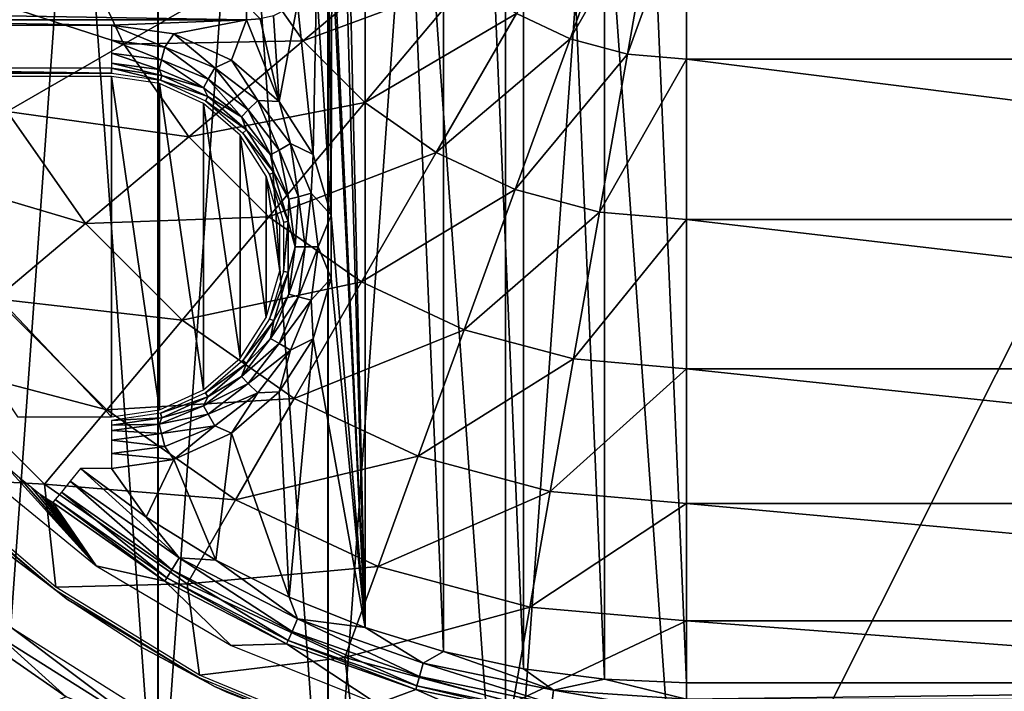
# Model space of a CAD drawing. Header units: millimetres. Extents: x -111 to 111, y -75 to 75.
# Tile 3 of 19: x -74 to -18, y -55 to -17. Entities that reach past the tile are written whole.
import ezdxf

# ---------------------------------------------------------------- set-up
doc = ezdxf.new("R2010")
doc.units = ezdxf.units.MM
doc.header["$LTSCALE"] = 65.185185
for name, color, linetype in [('1', 7, 'CONTINUOUS'), ('11', 7, 'CONTINUOUS'), ('12', 7, 'CONTINUOUS'), ('14', 7, 'CONTINUOUS'), ('39', 7, 'CONTINUOUS'), ('4', 7, 'CONTINUOUS'), ('40', 7, 'CONTINUOUS'), ('41', 7, 'CONTINUOUS'), ('42', 7, 'CONTINUOUS'), ('54', 7, 'CONTINUOUS'), ('56', 7, 'CONTINUOUS'), ('72', 7, 'CONTINUOUS'), ('75', 7, 'CONTINUOUS'), ('76', 7, 'CONTINUOUS'), ('77', 7, 'CONTINUOUS'), ('82', 7, 'CONTINUOUS'), ('97', 7, 'CONTINUOUS')]:
    doc.layers.add(name, color=color, linetype=linetype)

msp = doc.modelspace()

# ---------------------------------------------------------------- linework, layer by layer
at = {"layer": '1', "color": 250, "linetype": 'Continuous', "true_color": 0x333333}
for points in [[(-40.953, 54.609, 43), (-45.573, 54.017, 43), (-40.953, -54.609, 43), (-40.953, 54.609, 43)], [(-36.3, 54.807, 43), (-40.953, 54.609, 43), (-36.3, -54.807, 43), (-36.3, 54.807, 43)], [(-36.3, -54.807, 43), (-40.953, 54.609, 43), (-40.953, -54.609, 43), (-36.3, -54.807, 43)], [(36.3, 54.807, 43), (-36.3, 54.807, 43), (36.3, -54.807, 43), (36.3, 54.807, 43)], [(36.3, -54.807, 43), (-36.3, 54.807, 43), (-36.3, -54.807, 43), (36.3, -54.807, 43)], [(-45.573, 54.017, 43), (-50.125, 53.034, 43), (-45.573, -54.017, 43), (-45.573, 54.017, 43)], [(-40.953, -54.609, 43), (-45.573, 54.017, 43), (-45.573, -54.017, 43), (-40.953, -54.609, 43)], [(-50.125, 53.034, 43), (-54.578, 51.669, 43), (-50.125, -53.034, 43), (-50.125, 53.034, 43)], [(-45.573, -54.017, 43), (-50.125, 53.034, 43), (-50.125, -53.034, 43), (-45.573, -54.017, 43)], [(-54.578, 51.669, 43), (-56.513, 31.795, 43), (-54.578, -51.669, 43), (-54.578, 51.669, 43)], [(-50.125, -53.034, 43), (-54.578, 51.669, 43), (-54.578, -51.669, 43), (-50.125, -53.034, 43)], [(-56.513, 31.795, 43), (-56.4, 12.174, 43), (-54.578, -51.669, 43), (-56.513, 31.795, 43)], [(-56.4, 12.174, 43), (-56.4, -12.174, 43), (-54.578, -51.669, 43), (-56.4, 12.174, 43)], [(-56.4, -12.174, 43), (-56.461, -12.956, 43), (-54.578, -51.669, 43), (-56.4, -12.174, 43)], [(-56.461, -12.956, 43), (-56.642, -13.714, 43), (-56.513, -28.205, 43), (-56.461, -12.956, 43)], [(-54.578, -51.669, 43), (-56.461, -12.956, 43), (-56.513, -28.205, 43), (-54.578, -51.669, 43)], [(-56.642, -13.714, 43), (-57.337, -15.083, 43), (-56.513, -28.205, 43), (-56.642, -13.714, 43)], [(-57.337, -15.083, 43), (-58.416, -16.161, 43), (-57.525, -24.759, 43), (-57.337, -15.083, 43)], [(-56.513, -28.205, 43), (-57.337, -15.083, 43), (-57.525, -24.759, 43), (-56.513, -28.205, 43)], [(-58.416, -16.161, 43), (-59.784, -16.856, 43), (-59.467, -21.738, 43), (-58.416, -16.161, 43)], [(-57.525, -24.759, 43), (-58.416, -16.161, 43), (-59.467, -21.738, 43), (-57.525, -24.759, 43)], [(-61.324, -17.098, 43), (-88.372, -17.098, 43), (-69, -17.385, 43), (-61.324, -17.098, 43)], [(-88.372, -17.098, 43), (-88.276, -17.385, 43), (-69, -17.385, 43), (-88.372, -17.098, 43)], [(-65.447, -17.896, 43), (-61.324, -17.098, 43), (-69, -17.385, 43), (-65.447, -17.896, 43)], [(-62.181, -19.387, 43), (-61.324, -17.098, 43), (-65.447, -17.896, 43), (-62.181, -19.387, 43)], [(-59.467, -21.738, 43), (-61.324, -17.098, 43), (-62.181, -19.387, 43), (-59.467, -21.738, 43)], [(-60.542, -17.037, 43), (-61.324, -17.098, 43), (-59.467, -21.738, 43), (-60.542, -17.037, 43)], [(-59.784, -16.856, 43), (-60.542, -17.037, 43), (-59.467, -21.738, 43), (-59.784, -16.856, 43)], [(-56.513, -31.795, 43), (-54.578, -51.669, 43), (-56.513, -28.205, 43), (-56.513, -31.795, 43)], [(-57.525, -35.241, 43), (-54.578, -51.669, 43), (-56.513, -31.795, 43), (-57.525, -35.241, 43)], [(-59.467, -38.262, 43), (-58.899, -49.931, 43), (-57.525, -35.241, 43), (-59.467, -38.262, 43)], [(-58.899, -49.931, 43), (-54.578, -51.669, 43), (-57.525, -35.241, 43), (-58.899, -49.931, 43)], [(-62.181, -40.613, 43), (-58.899, -49.931, 43), (-59.467, -38.262, 43), (-62.181, -40.613, 43)], [(-65.447, -42.104, 43), (-63.057, -47.832, 43), (-62.181, -40.613, 43), (-65.447, -42.104, 43)], [(-63.057, -47.832, 43), (-58.899, -49.931, 43), (-62.181, -40.613, 43), (-63.057, -47.832, 43)], [(-69, -42.615, 43), (-67.021, -45.387, 43), (-65.447, -42.104, 43), (-69, -42.615, 43)], [(-67.021, -45.387, 43), (-63.057, -47.832, 43), (-65.447, -42.104, 43), (-67.021, -45.387, 43)], [(-70.763, -42.615, 43), (-67.021, -45.387, 43), (-69, -42.615, 43), (-70.763, -42.615, 43)]]:
    msp.add_3dface(points, dxfattribs=at)
at = {"layer": '11', "color": 250, "linetype": 'Continuous', "true_color": 0x333333}
for points in [[(-65.148, -47.69, 42.821), (-70.763, -42.615, 43), (-71.348, -43.338, 42.821), (-65.148, -47.69, 42.821)], [(-67.021, -45.387, 43), (-70.763, -42.615, 43), (-65.148, -47.69, 42.821), (-67.021, -45.387, 43)], [(-71.348, -43.338, 42.821), (-71.85, -43.959, 42.307), (-65.562, -48.373, 42.307), (-71.348, -43.338, 42.821)], [(-65.148, -47.69, 42.821), (-71.348, -43.338, 42.821), (-65.562, -48.373, 42.307), (-65.148, -47.69, 42.821)], [(-71.85, -43.959, 42.307), (-72.195, -44.386, 41.532), (-65.846, -48.843, 41.532), (-71.85, -43.959, 42.307)], [(-65.562, -48.373, 42.307), (-71.85, -43.959, 42.307), (-65.846, -48.843, 41.532), (-65.562, -48.373, 42.307)], [(-72.334, -44.557, 40.609), (-65.96, -49.031, 40.609), (-72.195, -44.386, 41.532), (-72.334, -44.557, 40.609)], [(-72.195, -44.386, 41.532), (-65.96, -49.031, 40.609), (-65.846, -48.843, 41.532), (-72.195, -44.386, 41.532)], [(-63.057, -47.832, 43), (-67.021, -45.387, 43), (-65.148, -47.69, 42.821), (-63.057, -47.832, 43)], [(-58.733, -51.894, 42.307), (-65.148, -47.69, 42.821), (-65.562, -48.373, 42.307), (-58.733, -51.894, 42.307)], [(-58.416, -51.161, 42.821), (-65.148, -47.69, 42.821), (-58.733, -51.894, 42.307), (-58.416, -51.161, 42.821)], [(-58.416, -51.161, 42.821), (-63.057, -47.832, 43), (-65.148, -47.69, 42.821), (-58.416, -51.161, 42.821)], [(-58.899, -49.931, 43), (-63.057, -47.832, 43), (-58.416, -51.161, 42.821), (-58.899, -49.931, 43)], [(-58.95, -52.398, 41.532), (-65.562, -48.373, 42.307), (-65.846, -48.843, 41.532), (-58.95, -52.398, 41.532)], [(-58.733, -51.894, 42.307), (-65.562, -48.373, 42.307), (-58.95, -52.398, 41.532), (-58.733, -51.894, 42.307)], [(-65.96, -49.031, 40.609), (-59.038, -52.6, 40.609), (-65.846, -48.843, 41.532), (-65.96, -49.031, 40.609)], [(-59.038, -52.6, 40.609), (-58.95, -52.398, 41.532), (-65.846, -48.843, 41.532), (-59.038, -52.6, 40.609)], [(-54.578, -51.669, 43), (-58.899, -49.931, 43), (-58.416, -51.161, 42.821), (-54.578, -51.669, 43)], [(-51.489, -54.456, 42.307), (-58.416, -51.161, 42.821), (-58.733, -51.894, 42.307), (-51.489, -54.456, 42.307)], [(-51.275, -53.687, 42.821), (-58.416, -51.161, 42.821), (-51.489, -54.456, 42.307), (-51.275, -53.687, 42.821)], [(-51.275, -53.687, 42.821), (-54.578, -51.669, 43), (-58.416, -51.161, 42.821), (-51.275, -53.687, 42.821)], [(-51.637, -54.985, 41.532), (-58.733, -51.894, 42.307), (-58.95, -52.398, 41.532), (-51.637, -54.985, 41.532)], [(-51.489, -54.456, 42.307), (-58.733, -51.894, 42.307), (-51.637, -54.985, 41.532), (-51.489, -54.456, 42.307)], [(-50.125, -53.034, 43), (-54.578, -51.669, 43), (-51.275, -53.687, 42.821), (-50.125, -53.034, 43)], [(-59.038, -52.6, 40.609), (-51.696, -55.197, 40.609), (-58.95, -52.398, 41.532), (-59.038, -52.6, 40.609)], [(-51.696, -55.197, 40.609), (-51.637, -54.985, 41.532), (-58.95, -52.398, 41.532), (-51.696, -55.197, 40.609)], [(-43.857, -55.222, 42.821), (-50.125, -53.034, 43), (-51.275, -53.687, 42.821), (-43.857, -55.222, 42.821)], [(-45.573, -54.017, 43), (-50.125, -53.034, 43), (-43.857, -55.222, 42.821), (-45.573, -54.017, 43)], [(-43.965, -56.013, 42.307), (-51.275, -53.687, 42.821), (-51.489, -54.456, 42.307), (-43.965, -56.013, 42.307)], [(-43.857, -55.222, 42.821), (-51.275, -53.687, 42.821), (-43.965, -56.013, 42.307), (-43.857, -55.222, 42.821)], [(-40.953, -54.609, 43), (-45.573, -54.017, 43), (-43.857, -55.222, 42.821), (-40.953, -54.609, 43)], [(-44.04, -56.557, 41.532), (-51.489, -54.456, 42.307), (-51.637, -54.985, 41.532), (-44.04, -56.557, 41.532)], [(-43.965, -56.013, 42.307), (-51.489, -54.456, 42.307), (-44.04, -56.557, 41.532), (-43.965, -56.013, 42.307)], [(-36.3, -55.736, 42.821), (-40.953, -54.609, 43), (-43.857, -55.222, 42.821), (-36.3, -55.736, 42.821)], [(-36.3, -54.807, 43), (-40.953, -54.609, 43), (-36.3, -55.736, 42.821), (-36.3, -54.807, 43)], [(-51.696, -55.197, 40.609), (-44.07, -56.775, 40.609), (-51.637, -54.985, 41.532), (-51.696, -55.197, 40.609)], [(-44.07, -56.775, 40.609), (-44.04, -56.557, 41.532), (-51.637, -54.985, 41.532), (-44.07, -56.775, 40.609)], [(-36.3, -56.535, 42.307), (-43.857, -55.222, 42.821), (-43.965, -56.013, 42.307), (-36.3, -56.535, 42.307)], [(-36.3, -55.736, 42.821), (-43.857, -55.222, 42.821), (-36.3, -56.535, 42.307), (-36.3, -55.736, 42.821)]]:
    msp.add_3dface(points, dxfattribs=at)
at = {"layer": '12', "color": 250, "linetype": 'Continuous', "true_color": 0x333333}
for points in [[(36.3, -54.807, 43), (-36.3, -54.807, 43), (-36.3, -55.736, 42.821), (36.3, -54.807, 43)], [(36.3, -54.807, 43), (-36.3, -55.736, 42.821), (36.3, -55.736, 42.821), (36.3, -54.807, 43)]]:
    msp.add_3dface(points, dxfattribs=at)
at = {"layer": '14', "color": 250, "linetype": 'Continuous', "true_color": 0x333333}
for points in [[(-46.599, 71.629, 17), (-36.3, -72.366, 17), (-36.3, 72.366, 17), (-46.599, 71.629, 17)], [(36.3, -72.366, 17), (36.3, 72.366, 17), (-36.3, 72.366, 17), (36.3, -72.366, 17)], [(-36.3, -72.366, 17), (36.3, -72.366, 17), (-36.3, 72.366, 17), (-36.3, -72.366, 17)], [(-56.688, 69.434, 17), (-46.599, -71.629, 17), (-46.599, 71.629, 17), (-56.688, 69.434, 17)], [(-46.599, -71.629, 17), (-36.3, -72.366, 17), (-46.599, 71.629, 17), (-46.599, -71.629, 17)], [(-66.362, 65.826, 17), (-56.688, -69.434, 17), (-56.688, 69.434, 17), (-66.362, 65.826, 17)], [(-56.688, -69.434, 17), (-46.599, -71.629, 17), (-56.688, 69.434, 17), (-56.688, -69.434, 17)], [(-75.424, 60.878, 17), (-66.362, -65.826, 17), (-66.362, 65.826, 17), (-75.424, 60.878, 17)], [(-66.362, -65.826, 17), (-56.688, -69.434, 17), (-66.362, 65.826, 17), (-66.362, -65.826, 17)], [(-75.424, -60.878, 17), (-66.362, -65.826, 17), (-75.424, 60.878, 17), (-75.424, -60.878, 17)]]:
    msp.add_3dface(points, dxfattribs=at)
at = {"layer": '39', "color": 250, "linetype": 'Continuous', "true_color": 0x333333}
for points in [[(-87.379, -20.32, 39.2), (-74.346, -39.68, 39.2), (-69, -39.68, 39.2), (-87.379, -20.32, 39.2)], [(-69, -20.32, 39.2), (-87.379, -20.32, 39.2), (-69, -39.68, 39.2), (-69, -20.32, 39.2)], [(-66.273, -39.287, 39.2), (-69, -20.32, 39.2), (-69, -39.68, 39.2), (-66.273, -39.287, 39.2)], [(-66.273, -20.713, 39.2), (-69, -20.32, 39.2), (-66.273, -39.287, 39.2), (-66.273, -20.713, 39.2)], [(-63.767, -21.857, 39.2), (-66.273, -20.713, 39.2), (-63.767, -38.143, 39.2), (-63.767, -21.857, 39.2)], [(-63.767, -38.143, 39.2), (-66.273, -20.713, 39.2), (-66.273, -39.287, 39.2), (-63.767, -38.143, 39.2)], [(-61.685, -36.339, 39.2), (-63.767, -21.857, 39.2), (-63.767, -38.143, 39.2), (-61.685, -36.339, 39.2)], [(-61.685, -23.661, 39.2), (-63.767, -21.857, 39.2), (-61.685, -36.339, 39.2), (-61.685, -23.661, 39.2)], [(-60.195, -34.021, 39.2), (-61.685, -23.661, 39.2), (-61.685, -36.339, 39.2), (-60.195, -34.021, 39.2)], [(-60.195, -25.979, 39.2), (-61.685, -23.661, 39.2), (-60.195, -34.021, 39.2), (-60.195, -25.979, 39.2)], [(-59.419, -31.378, 39.2), (-60.195, -25.979, 39.2), (-60.195, -34.021, 39.2), (-59.419, -31.378, 39.2)], [(-59.419, -28.622, 39.2), (-60.195, -25.979, 39.2), (-59.419, -31.378, 39.2), (-59.419, -28.622, 39.2)]]:
    msp.add_3dface(points, dxfattribs=at)
at = {"layer": '4', "color": 250, "linetype": 'Continuous', "true_color": 0x333333}
for points in [[(-69.877, -48.154, 8.539), (-75.021, -42.458, 36.976), (-76.791, -42.505, 8.539), (-69.877, -48.154, 8.539)], [(-74.211, -43.162, 37.338), (-75.021, -42.458, 36.976), (-69.877, -48.154, 8.539), (-74.211, -43.162, 37.338)], [(-73.528, -43.722, 37.864), (-74.211, -43.162, 37.338), (-69.877, -48.154, 8.539), (-73.528, -43.722, 37.864)], [(-73.052, -44.089, 38.467), (-73.528, -43.722, 37.864), (-69.877, -48.154, 8.539), (-73.052, -44.089, 38.467)], [(-72.799, -44.266, 39.04), (-73.052, -44.089, 38.467), (-69.877, -48.154, 8.539), (-72.799, -44.266, 39.04)], [(-72.567, -44.412, 39.826), (-72.799, -44.266, 39.04), (-69.877, -48.154, 8.539), (-72.567, -44.412, 39.826)], [(-72.334, -44.557, 40.609), (-72.567, -44.412, 39.826), (-69.877, -48.154, 8.539), (-72.334, -44.557, 40.609)], [(-65.96, -49.031, 40.609), (-72.334, -44.557, 40.609), (-69.877, -48.154, 8.539), (-65.96, -49.031, 40.609)], [(-62.186, -52.689, 8.539), (-65.96, -49.031, 40.609), (-69.877, -48.154, 8.539), (-62.186, -52.689, 8.539)], [(-59.038, -52.6, 40.609), (-65.96, -49.031, 40.609), (-62.186, -52.689, 8.539), (-59.038, -52.6, 40.609)], [(-53.897, -56.005, 8.539), (-59.038, -52.6, 40.609), (-62.186, -52.689, 8.539), (-53.897, -56.005, 8.539)], [(-51.696, -55.197, 40.609), (-59.038, -52.6, 40.609), (-53.897, -56.005, 8.539), (-51.696, -55.197, 40.609)], [(-45.201, -58.026, 8.539), (-51.696, -55.197, 40.609), (-53.897, -56.005, 8.539), (-45.201, -58.026, 8.539)], [(-44.07, -56.775, 40.609), (-51.696, -55.197, 40.609), (-45.201, -58.026, 8.539), (-44.07, -56.775, 40.609)]]:
    msp.add_3dface(points, dxfattribs=at)
at = {"layer": '40', "color": 250, "linetype": 'Continuous', "true_color": 0x333333}
for points in [[(-66.217, -20.524, 39.365), (-69, -19.847, 40.934), (-69, -20.124, 39.365), (-66.217, -20.524, 39.365)], [(-66.14, -20.258, 40.934), (-69, -19.847, 40.934), (-66.217, -20.524, 39.365), (-66.14, -20.258, 40.934)], [(-63.511, -21.458, 40.934), (-66.14, -20.258, 40.934), (-66.217, -20.524, 39.365), (-63.511, -21.458, 40.934)], [(-63.66, -21.691, 39.365), (-63.511, -21.458, 40.934), (-66.217, -20.524, 39.365), (-63.66, -21.691, 39.365)], [(-61.327, -23.351, 40.934), (-63.511, -21.458, 40.934), (-63.66, -21.691, 39.365), (-61.327, -23.351, 40.934)], [(-61.536, -23.532, 39.365), (-61.327, -23.351, 40.934), (-63.66, -21.691, 39.365), (-61.536, -23.532, 39.365)], [(-59.765, -25.782, 40.934), (-61.327, -23.351, 40.934), (-61.536, -23.532, 39.365), (-59.765, -25.782, 40.934)], [(-60.016, -25.897, 39.365), (-59.765, -25.782, 40.934), (-61.536, -23.532, 39.365), (-60.016, -25.897, 39.365)], [(-58.95, -28.555, 40.934), (-59.765, -25.782, 40.934), (-60.016, -25.897, 39.365), (-58.95, -28.555, 40.934)], [(-59.224, -28.594, 39.365), (-58.95, -28.555, 40.934), (-60.016, -25.897, 39.365), (-59.224, -28.594, 39.365)], [(-59.224, -31.406, 39.365), (-58.95, -28.555, 40.934), (-59.224, -28.594, 39.365), (-59.224, -31.406, 39.365)], [(-58.95, -31.445, 40.934), (-58.95, -28.555, 40.934), (-59.224, -31.406, 39.365), (-58.95, -31.445, 40.934)], [(-60.016, -34.103, 39.365), (-58.95, -31.445, 40.934), (-59.224, -31.406, 39.365), (-60.016, -34.103, 39.365)], [(-59.765, -34.218, 40.934), (-58.95, -31.445, 40.934), (-60.016, -34.103, 39.365), (-59.765, -34.218, 40.934)], [(-61.536, -36.468, 39.365), (-59.765, -34.218, 40.934), (-60.016, -34.103, 39.365), (-61.536, -36.468, 39.365)], [(-61.327, -36.649, 40.934), (-59.765, -34.218, 40.934), (-61.536, -36.468, 39.365), (-61.327, -36.649, 40.934)], [(-63.66, -38.309, 39.365), (-61.327, -36.649, 40.934), (-61.536, -36.468, 39.365), (-63.66, -38.309, 39.365)], [(-63.511, -38.542, 40.934), (-61.327, -36.649, 40.934), (-63.66, -38.309, 39.365), (-63.511, -38.542, 40.934)], [(-66.217, -39.476, 39.365), (-63.511, -38.542, 40.934), (-63.66, -38.309, 39.365), (-66.217, -39.476, 39.365)], [(-66.141, -39.742, 40.934), (-63.511, -38.542, 40.934), (-66.217, -39.476, 39.365), (-66.141, -39.742, 40.934)], [(-69, -39.876, 39.365), (-66.141, -39.742, 40.934), (-66.217, -39.476, 39.365), (-69, -39.876, 39.365)], [(-69, -40.153, 40.934), (-66.141, -39.742, 40.934), (-69, -39.876, 39.365), (-69, -40.153, 40.934)]]:
    msp.add_3dface(points, dxfattribs=at)
at = {"layer": '41', "color": 250, "linetype": 'Continuous', "true_color": 0x333333}
for points in [[(-88.276, -19.847, 40.934), (-88.266, -19.985, 40.15), (-69, -20.124, 39.365), (-88.276, -19.847, 40.934)], [(-69, -20.124, 39.365), (-69, -19.847, 40.934), (-88.276, -19.847, 40.934), (-69, -20.124, 39.365)], [(-88.255, -20.124, 39.365), (-69, -20.124, 39.365), (-88.266, -19.985, 40.15), (-88.255, -20.124, 39.365)]]:
    msp.add_3dface(points, dxfattribs=at)
at = {"layer": '42', "color": 250, "linetype": 'Continuous', "true_color": 0x333333}
for points in [[(-65.447, -17.896, 43), (-69, -17.385, 43), (-65.956, -18.641, 42.849), (-65.447, -17.896, 43)], [(-65.956, -18.641, 42.849), (-69, -17.385, 43), (-69, -18.24, 42.849), (-65.956, -18.641, 42.849)], [(-63.12, -19.815, 42.849), (-65.447, -17.896, 43), (-65.956, -18.641, 42.849), (-63.12, -19.815, 42.849)], [(-62.181, -19.387, 43), (-65.447, -17.896, 43), (-63.12, -19.815, 42.849), (-62.181, -19.387, 43)], [(-65.956, -18.641, 42.849), (-69, -18.24, 42.849), (-66.151, -19.368, 42.415), (-65.956, -18.641, 42.849)], [(-66.151, -19.368, 42.415), (-69, -18.24, 42.849), (-69, -18.992, 42.415), (-66.151, -19.368, 42.415)], [(-66.296, -19.907, 41.748), (-69, -18.992, 42.415), (-69, -19.551, 41.748), (-66.296, -19.907, 41.748)], [(-66.151, -19.368, 42.415), (-69, -18.992, 42.415), (-66.296, -19.907, 41.748), (-66.151, -19.368, 42.415)], [(-63.496, -20.467, 42.415), (-65.956, -18.641, 42.849), (-66.151, -19.368, 42.415), (-63.496, -20.467, 42.415)], [(-63.12, -19.815, 42.849), (-65.956, -18.641, 42.849), (-63.496, -20.467, 42.415), (-63.12, -19.815, 42.849)], [(-69, -19.847, 40.934), (-66.14, -20.258, 40.934), (-69, -19.551, 41.748), (-69, -19.847, 40.934)], [(-66.14, -20.258, 40.934), (-66.296, -19.907, 41.748), (-69, -19.551, 41.748), (-66.14, -20.258, 40.934)], [(-63.775, -20.951, 41.748), (-66.151, -19.368, 42.415), (-66.296, -19.907, 41.748), (-63.775, -20.951, 41.748)], [(-63.496, -20.467, 42.415), (-66.151, -19.368, 42.415), (-63.775, -20.951, 41.748), (-63.496, -20.467, 42.415)], [(-60.684, -21.684, 42.849), (-62.181, -19.387, 43), (-63.12, -19.815, 42.849), (-60.684, -21.684, 42.849)], [(-59.467, -21.738, 43), (-62.181, -19.387, 43), (-60.684, -21.684, 42.849), (-59.467, -21.738, 43)], [(-66.14, -20.258, 40.934), (-63.775, -20.951, 41.748), (-66.296, -19.907, 41.748), (-66.14, -20.258, 40.934)], [(-61.217, -22.217, 42.415), (-63.12, -19.815, 42.849), (-63.496, -20.467, 42.415), (-61.217, -22.217, 42.415)], [(-60.684, -21.684, 42.849), (-63.12, -19.815, 42.849), (-61.217, -22.217, 42.415), (-60.684, -21.684, 42.849)], [(-66.14, -20.258, 40.934), (-63.511, -21.458, 40.934), (-63.775, -20.951, 41.748), (-66.14, -20.258, 40.934)], [(-61.611, -22.611, 41.748), (-63.496, -20.467, 42.415), (-63.775, -20.951, 41.748), (-61.611, -22.611, 41.748)], [(-61.217, -22.217, 42.415), (-63.496, -20.467, 42.415), (-61.611, -22.611, 41.748), (-61.217, -22.217, 42.415)], [(-63.511, -21.458, 40.934), (-61.611, -22.611, 41.748), (-63.775, -20.951, 41.748), (-63.511, -21.458, 40.934)], [(-63.511, -21.458, 40.934), (-61.327, -23.351, 40.934), (-61.611, -22.611, 41.748), (-63.511, -21.458, 40.934)], [(-59.467, -24.496, 42.415), (-60.684, -21.684, 42.849), (-61.217, -22.217, 42.415), (-59.467, -24.496, 42.415)], [(-58.815, -24.12, 42.849), (-60.684, -21.684, 42.849), (-59.467, -24.496, 42.415), (-58.815, -24.12, 42.849)], [(-58.815, -24.12, 42.849), (-59.467, -21.738, 43), (-60.684, -21.684, 42.849), (-58.815, -24.12, 42.849)], [(-57.525, -24.759, 43), (-59.467, -21.738, 43), (-58.815, -24.12, 42.849), (-57.525, -24.759, 43)], [(-59.951, -24.775, 41.748), (-61.217, -22.217, 42.415), (-61.611, -22.611, 41.748), (-59.951, -24.775, 41.748)], [(-59.467, -24.496, 42.415), (-61.217, -22.217, 42.415), (-59.951, -24.775, 41.748), (-59.467, -24.496, 42.415)], [(-61.327, -23.351, 40.934), (-59.951, -24.775, 41.748), (-61.611, -22.611, 41.748), (-61.327, -23.351, 40.934)], [(-61.327, -23.351, 40.934), (-59.765, -25.782, 40.934), (-59.951, -24.775, 41.748), (-61.327, -23.351, 40.934)], [(-58.907, -27.296, 41.748), (-59.467, -24.496, 42.415), (-59.951, -24.775, 41.748), (-58.907, -27.296, 41.748)], [(-58.368, -27.151, 42.415), (-58.815, -24.12, 42.849), (-59.467, -24.496, 42.415), (-58.368, -27.151, 42.415)], [(-58.368, -27.151, 42.415), (-59.467, -24.496, 42.415), (-58.907, -27.296, 41.748), (-58.368, -27.151, 42.415)], [(-57.641, -26.956, 42.849), (-58.815, -24.12, 42.849), (-58.368, -27.151, 42.415), (-57.641, -26.956, 42.849)], [(-57.641, -26.956, 42.849), (-57.525, -24.759, 43), (-58.815, -24.12, 42.849), (-57.641, -26.956, 42.849)], [(-59.765, -25.782, 40.934), (-58.907, -27.296, 41.748), (-59.951, -24.775, 41.748), (-59.765, -25.782, 40.934)], [(-56.513, -28.205, 43), (-57.525, -24.759, 43), (-57.641, -26.956, 42.849), (-56.513, -28.205, 43)], [(-59.765, -25.782, 40.934), (-58.95, -28.555, 40.934), (-58.907, -27.296, 41.748), (-59.765, -25.782, 40.934)], [(-58.95, -28.555, 40.934), (-58.551, -30, 41.748), (-58.907, -27.296, 41.748), (-58.95, -28.555, 40.934)], [(-58.551, -30, 41.748), (-58.368, -27.151, 42.415), (-58.907, -27.296, 41.748), (-58.551, -30, 41.748)], [(-57.992, -30, 42.415), (-58.368, -27.151, 42.415), (-58.551, -30, 41.748), (-57.992, -30, 42.415)], [(-57.992, -30, 42.415), (-57.641, -26.956, 42.849), (-58.368, -27.151, 42.415), (-57.992, -30, 42.415)], [(-57.24, -30, 42.849), (-57.641, -26.956, 42.849), (-57.992, -30, 42.415), (-57.24, -30, 42.849)], [(-57.24, -30, 42.849), (-56.513, -28.205, 43), (-57.641, -26.956, 42.849), (-57.24, -30, 42.849)], [(-58.95, -28.555, 40.934), (-58.95, -31.445, 40.934), (-58.551, -30, 41.748), (-58.95, -28.555, 40.934)], [(-56.513, -31.795, 43), (-56.513, -28.205, 43), (-57.24, -30, 42.849), (-56.513, -31.795, 43)], [(-58.95, -31.445, 40.934), (-58.907, -32.704, 41.748), (-58.551, -30, 41.748), (-58.95, -31.445, 40.934)], [(-58.368, -32.849, 42.415), (-57.992, -30, 42.415), (-58.907, -32.704, 41.748), (-58.368, -32.849, 42.415)], [(-58.907, -32.704, 41.748), (-57.992, -30, 42.415), (-58.551, -30, 41.748), (-58.907, -32.704, 41.748)], [(-58.368, -32.849, 42.415), (-57.24, -30, 42.849), (-57.992, -30, 42.415), (-58.368, -32.849, 42.415)], [(-57.641, -33.044, 42.849), (-57.24, -30, 42.849), (-58.368, -32.849, 42.415), (-57.641, -33.044, 42.849)], [(-57.641, -33.044, 42.849), (-56.513, -31.795, 43), (-57.24, -30, 42.849), (-57.641, -33.044, 42.849)], [(-58.95, -31.445, 40.934), (-59.765, -34.218, 40.934), (-58.907, -32.704, 41.748), (-58.95, -31.445, 40.934)], [(-57.525, -35.241, 43), (-56.513, -31.795, 43), (-57.641, -33.044, 42.849), (-57.525, -35.241, 43)], [(-59.765, -34.218, 40.934), (-59.951, -35.225, 41.748), (-58.907, -32.704, 41.748), (-59.765, -34.218, 40.934)], [(-59.951, -35.225, 41.748), (-58.368, -32.849, 42.415), (-58.907, -32.704, 41.748), (-59.951, -35.225, 41.748)], [(-59.467, -35.504, 42.415), (-58.368, -32.849, 42.415), (-59.951, -35.225, 41.748), (-59.467, -35.504, 42.415)], [(-59.467, -35.504, 42.415), (-57.641, -33.044, 42.849), (-58.368, -32.849, 42.415), (-59.467, -35.504, 42.415)], [(-58.815, -35.88, 42.849), (-57.641, -33.044, 42.849), (-59.467, -35.504, 42.415), (-58.815, -35.88, 42.849)], [(-58.815, -35.88, 42.849), (-57.525, -35.241, 43), (-57.641, -33.044, 42.849), (-58.815, -35.88, 42.849)], [(-59.765, -34.218, 40.934), (-61.327, -36.649, 40.934), (-59.951, -35.225, 41.748), (-59.765, -34.218, 40.934)], [(-61.327, -36.649, 40.934), (-61.611, -37.389, 41.748), (-59.951, -35.225, 41.748), (-61.327, -36.649, 40.934)], [(-61.611, -37.389, 41.748), (-59.467, -35.504, 42.415), (-59.951, -35.225, 41.748), (-61.611, -37.389, 41.748)], [(-59.467, -38.262, 43), (-57.525, -35.241, 43), (-58.815, -35.88, 42.849), (-59.467, -38.262, 43)], [(-61.217, -37.783, 42.415), (-59.467, -35.504, 42.415), (-61.611, -37.389, 41.748), (-61.217, -37.783, 42.415)], [(-61.217, -37.783, 42.415), (-58.815, -35.88, 42.849), (-59.467, -35.504, 42.415), (-61.217, -37.783, 42.415)], [(-60.684, -38.316, 42.849), (-58.815, -35.88, 42.849), (-61.217, -37.783, 42.415), (-60.684, -38.316, 42.849)], [(-60.684, -38.316, 42.849), (-59.467, -38.262, 43), (-58.815, -35.88, 42.849), (-60.684, -38.316, 42.849)], [(-61.327, -36.649, 40.934), (-63.511, -38.542, 40.934), (-61.611, -37.389, 41.748), (-61.327, -36.649, 40.934)], [(-63.775, -39.049, 41.748), (-61.217, -37.783, 42.415), (-61.611, -37.389, 41.748), (-63.775, -39.049, 41.748)], [(-63.511, -38.542, 40.934), (-63.775, -39.049, 41.748), (-61.611, -37.389, 41.748), (-63.511, -38.542, 40.934)], [(-63.496, -39.533, 42.415), (-61.217, -37.783, 42.415), (-63.775, -39.049, 41.748), (-63.496, -39.533, 42.415)], [(-63.496, -39.533, 42.415), (-60.684, -38.316, 42.849), (-61.217, -37.783, 42.415), (-63.496, -39.533, 42.415)], [(-63.511, -38.542, 40.934), (-66.141, -39.742, 40.934), (-63.775, -39.049, 41.748), (-63.511, -38.542, 40.934)], [(-63.12, -40.185, 42.849), (-60.684, -38.316, 42.849), (-63.496, -39.533, 42.415), (-63.12, -40.185, 42.849)], [(-63.12, -40.185, 42.849), (-62.181, -40.613, 43), (-60.684, -38.316, 42.849), (-63.12, -40.185, 42.849)], [(-62.181, -40.613, 43), (-59.467, -38.262, 43), (-60.684, -38.316, 42.849), (-62.181, -40.613, 43)], [(-66.141, -39.742, 40.934), (-66.296, -40.093, 41.748), (-63.775, -39.049, 41.748), (-66.141, -39.742, 40.934)], [(-66.296, -40.093, 41.748), (-63.496, -39.533, 42.415), (-63.775, -39.049, 41.748), (-66.296, -40.093, 41.748)], [(-66.141, -39.742, 40.934), (-69, -40.153, 40.934), (-66.296, -40.093, 41.748), (-66.141, -39.742, 40.934)], [(-66.151, -40.632, 42.415), (-63.496, -39.533, 42.415), (-66.296, -40.093, 41.748), (-66.151, -40.632, 42.415)], [(-66.151, -40.632, 42.415), (-63.12, -40.185, 42.849), (-63.496, -39.533, 42.415), (-66.151, -40.632, 42.415)], [(-69, -40.153, 40.934), (-69, -40.449, 41.748), (-66.296, -40.093, 41.748), (-69, -40.153, 40.934)], [(-69, -40.449, 41.748), (-66.151, -40.632, 42.415), (-66.296, -40.093, 41.748), (-69, -40.449, 41.748)], [(-65.956, -41.359, 42.849), (-63.12, -40.185, 42.849), (-66.151, -40.632, 42.415), (-65.956, -41.359, 42.849)], [(-65.956, -41.359, 42.849), (-65.447, -42.104, 43), (-63.12, -40.185, 42.849), (-65.956, -41.359, 42.849)], [(-65.447, -42.104, 43), (-62.181, -40.613, 43), (-63.12, -40.185, 42.849), (-65.447, -42.104, 43)], [(-69, -41.008, 42.415), (-66.151, -40.632, 42.415), (-69, -40.449, 41.748), (-69, -41.008, 42.415)], [(-69, -41.008, 42.415), (-65.956, -41.359, 42.849), (-66.151, -40.632, 42.415), (-69, -41.008, 42.415)], [(-69, -41.76, 42.849), (-65.956, -41.359, 42.849), (-69, -41.008, 42.415), (-69, -41.76, 42.849)], [(-69, -41.76, 42.849), (-65.447, -42.104, 43), (-65.956, -41.359, 42.849), (-69, -41.76, 42.849)], [(-69, -42.615, 43), (-65.447, -42.104, 43), (-69, -41.76, 42.849), (-69, -42.615, 43)]]:
    msp.add_3dface(points, dxfattribs=at)
at = {"layer": '54', "color": 250, "linetype": 'Continuous', "true_color": 0x333333}
for points in [[(-61.324, -17.098, 43), (-61.324, -16.244, 43.15), (-88.657, -16.644, 43.042), (-61.324, -17.098, 43)], [(-88.372, -17.098, 43), (-61.324, -17.098, 43), (-88.657, -16.644, 43.042), (-88.372, -17.098, 43)]]:
    msp.add_3dface(points, dxfattribs=at)
at = {"layer": '56', "color": 250, "linetype": 'Continuous', "true_color": 0x333333}
msp.add_3dface([(-61.324, -17.098, 43), (-60.542, -17.037, 43), (-61.324, -16.244, 43.15), (-61.324, -17.098, 43)], dxfattribs=at)
at = {"layer": '72', "color": 7, "linetype": 'Continuous', "true_color": 0xe0f2ff}
for points in [[(-46.592, 71.588, -1.8), (-36.3, 72.324, -1.8), (-46.592, -71.588, -1.8), (-46.592, 71.588, -1.8)], [(-46.592, -71.588, -1.8), (-36.3, 72.324, -1.8), (-36.3, -72.324, -1.8), (-46.592, -71.588, -1.8)], [(-36.3, -72.324, -1.8), (36.3, 72.324, -1.8), (36.3, -72.324, -1.8), (-36.3, -72.324, -1.8)], [(-36.3, 72.324, -1.8), (36.3, 72.324, -1.8), (-36.3, -72.324, -1.8), (-36.3, 72.324, -1.8)], [(-56.676, -69.394, -1.8), (-46.592, 71.588, -1.8), (-46.592, -71.588, -1.8), (-56.676, -69.394, -1.8)], [(-56.676, 69.394, -1.8), (-46.592, 71.588, -1.8), (-56.676, -69.394, -1.8), (-56.676, 69.394, -1.8)], [(-66.344, 65.788, -1.8), (-56.676, 69.394, -1.8), (-66.344, -65.788, -1.8), (-66.344, 65.788, -1.8)], [(-66.344, -65.788, -1.8), (-56.676, 69.394, -1.8), (-56.676, -69.394, -1.8), (-66.344, -65.788, -1.8)], [(-75.401, -60.843, -1.8), (-66.344, 65.788, -1.8), (-66.344, -65.788, -1.8), (-75.401, -60.843, -1.8)], [(-75.401, 60.843, -1.8), (-66.344, 65.788, -1.8), (-75.401, -60.843, -1.8), (-75.401, 60.843, -1.8)]]:
    msp.add_3dface(points, dxfattribs=at)
at = {"layer": '75', "color": 7, "linetype": 'Continuous', "true_color": 0xe0f2ff}
for points in [[(-36.3, -9.769, -54.268), (36.3, -19.328, -52.086), (-36.3, -19.328, -52.086), (-36.3, -9.769, -54.268)], [(36.3, -9.769, -54.268), (36.3, -19.328, -52.086), (-36.3, -9.769, -54.268), (36.3, -9.769, -54.268)], [(36.3, -19.328, -52.086), (36.3, -28.456, -48.501), (-36.3, -19.328, -52.086), (36.3, -19.328, -52.086)], [(-36.3, -19.328, -52.086), (36.3, -28.456, -48.501), (-36.3, -28.456, -48.501), (-36.3, -19.328, -52.086)], [(-36.3, -28.456, -48.501), (36.3, -36.946, -43.596), (-36.3, -36.946, -43.596), (-36.3, -28.456, -48.501)], [(36.3, -28.456, -48.501), (36.3, -36.946, -43.596), (-36.3, -28.456, -48.501), (36.3, -28.456, -48.501)], [(36.3, -36.946, -43.596), (36.3, -44.61, -37.479), (-36.3, -36.946, -43.596), (36.3, -36.946, -43.596)], [(-36.3, -36.946, -43.596), (36.3, -44.61, -37.479), (-36.3, -44.61, -37.479), (-36.3, -36.946, -43.596)], [(-36.3, -44.61, -37.479), (36.3, -51.275, -30.287), (-36.3, -51.275, -30.287), (-36.3, -44.61, -37.479)], [(36.3, -44.61, -37.479), (36.3, -51.275, -30.287), (-36.3, -44.61, -37.479), (36.3, -44.61, -37.479)], [(36.3, -51.275, -30.287), (36.3, -56.793, -22.181), (-36.3, -51.275, -30.287), (36.3, -51.275, -30.287)], [(-36.3, -51.275, -30.287), (36.3, -56.793, -22.181), (-36.3, -56.793, -22.181), (-36.3, -51.275, -30.287)]]:
    msp.add_3dface(points, dxfattribs=at)
at = {"layer": '76', "color": 7, "linetype": 'Continuous', "true_color": 0xe0f2ff}
msp.add_3dface([(-71.58, -55.6, -8.243), (-77.551, -58.094, -1.983), (-75.77, -52.708, -8.243), (-71.58, -55.6, -8.243)], dxfattribs=at)
at = {"layer": '77', "color": 7, "linetype": 'Continuous', "true_color": 0xe0f2ff}
for points in [[(-42.911, -18.163, -52.086), (-45.964, -16.739, -52.086), (-39.641, -9.179, -54.268), (-42.911, -18.163, -52.086)], [(-37.996, -9.62, -54.268), (-42.911, -18.163, -52.086), (-39.641, -9.179, -54.268), (-37.996, -9.62, -54.268)], [(-39.656, -19.035, -52.086), (-42.911, -18.163, -52.086), (-37.996, -9.62, -54.268), (-39.656, -19.035, -52.086)], [(-36.3, -9.769, -54.268), (-39.656, -19.035, -52.086), (-37.996, -9.62, -54.268), (-36.3, -9.769, -54.268)], [(-36.3, -9.769, -54.268), (-36.3, -19.328, -52.086), (-39.656, -19.035, -52.086), (-36.3, -9.769, -54.268)], [(-68.296, -18.473, -43.596), (-78.22, -15.257, -37.479), (-71.018, -12.636, -43.596), (-68.296, -18.473, -43.596)], [(-68.296, -18.473, -43.596), (-71.018, -12.636, -43.596), (-60.943, -14.228, -48.501), (-68.296, -18.473, -43.596)], [(-58.098, -18.291, -48.501), (-60.943, -14.228, -48.501), (-51.106, -12.424, -52.086), (-58.098, -18.291, -48.501)], [(-48.724, -14.806, -52.086), (-58.098, -18.291, -48.501), (-51.106, -12.424, -52.086), (-48.724, -14.806, -52.086)], [(-58.098, -18.291, -48.501), (-68.296, -18.473, -43.596), (-60.943, -14.228, -48.501), (-58.098, -18.291, -48.501)], [(-54.591, -21.798, -48.501), (-58.098, -18.291, -48.501), (-48.724, -14.806, -52.086), (-54.591, -21.798, -48.501)], [(-45.964, -16.739, -52.086), (-54.591, -21.798, -48.501), (-48.724, -14.806, -52.086), (-45.964, -16.739, -52.086)], [(-74.933, -22.305, -37.479), (-78.22, -15.257, -37.479), (-68.296, -18.473, -43.596), (-74.933, -22.305, -37.479)], [(-50.528, -24.643, -48.501), (-54.591, -21.798, -48.501), (-45.964, -16.739, -52.086), (-50.528, -24.643, -48.501)], [(-42.911, -18.163, -52.086), (-50.528, -24.643, -48.501), (-45.964, -16.739, -52.086), (-42.911, -18.163, -52.086)], [(-64.602, -23.749, -43.596), (-74.933, -22.305, -37.479), (-68.296, -18.473, -43.596), (-64.602, -23.749, -43.596)], [(-64.602, -23.749, -43.596), (-68.296, -18.473, -43.596), (-58.098, -18.291, -48.501), (-64.602, -23.749, -43.596)], [(-54.591, -21.798, -48.501), (-64.602, -23.749, -43.596), (-58.098, -18.291, -48.501), (-54.591, -21.798, -48.501)], [(-46.032, -26.74, -48.501), (-50.528, -24.643, -48.501), (-42.911, -18.163, -52.086), (-46.032, -26.74, -48.501)], [(-39.656, -19.035, -52.086), (-46.032, -26.74, -48.501), (-42.911, -18.163, -52.086), (-39.656, -19.035, -52.086)], [(-41.241, -28.023, -48.501), (-46.032, -26.74, -48.501), (-39.656, -19.035, -52.086), (-41.241, -28.023, -48.501)], [(-36.3, -19.328, -52.086), (-41.241, -28.023, -48.501), (-39.656, -19.035, -52.086), (-36.3, -19.328, -52.086)], [(-36.3, -19.328, -52.086), (-36.3, -28.456, -48.501), (-41.241, -28.023, -48.501), (-36.3, -19.328, -52.086)], [(-60.049, -28.302, -43.596), (-64.602, -23.749, -43.596), (-54.591, -21.798, -48.501), (-60.049, -28.302, -43.596)], [(-50.528, -24.643, -48.501), (-60.049, -28.302, -43.596), (-54.591, -21.798, -48.501), (-50.528, -24.643, -48.501)], [(-70.473, -28.675, -37.479), (-80.706, -25.638, -30.287), (-74.933, -22.305, -37.479), (-70.473, -28.675, -37.479)], [(-70.473, -28.675, -37.479), (-74.933, -22.305, -37.479), (-64.602, -23.749, -43.596), (-70.473, -28.675, -37.479)], [(-60.049, -28.302, -43.596), (-70.473, -28.675, -37.479), (-64.602, -23.749, -43.596), (-60.049, -28.302, -43.596)], [(-54.773, -31.996, -43.596), (-60.049, -28.302, -43.596), (-50.528, -24.643, -48.501), (-54.773, -31.996, -43.596)], [(-46.032, -26.74, -48.501), (-54.773, -31.996, -43.596), (-50.528, -24.643, -48.501), (-46.032, -26.74, -48.501)], [(-75.579, -32.959, -30.287), (-80.706, -25.638, -30.287), (-70.473, -28.675, -37.479), (-75.579, -32.959, -30.287)], [(-48.936, -34.718, -43.596), (-54.773, -31.996, -43.596), (-46.032, -26.74, -48.501), (-48.936, -34.718, -43.596)], [(-41.241, -28.023, -48.501), (-48.936, -34.718, -43.596), (-46.032, -26.74, -48.501), (-41.241, -28.023, -48.501)], [(-64.975, -34.173, -37.479), (-70.473, -28.675, -37.479), (-60.049, -28.302, -43.596), (-64.975, -34.173, -37.479)], [(-54.773, -31.996, -43.596), (-64.975, -34.173, -37.479), (-60.049, -28.302, -43.596), (-54.773, -31.996, -43.596)], [(-42.716, -36.385, -43.596), (-48.936, -34.718, -43.596), (-41.241, -28.023, -48.501), (-42.716, -36.385, -43.596)], [(-36.3, -28.456, -48.501), (-42.716, -36.385, -43.596), (-41.241, -28.023, -48.501), (-36.3, -28.456, -48.501)], [(-36.3, -28.456, -48.501), (-36.3, -36.946, -43.596), (-42.716, -36.385, -43.596), (-36.3, -28.456, -48.501)], [(-64.975, -34.173, -37.479), (-75.579, -32.959, -30.287), (-70.473, -28.675, -37.479), (-64.975, -34.173, -37.479)], [(-58.605, -38.633, -37.479), (-64.975, -34.173, -37.479), (-54.773, -31.996, -43.596), (-58.605, -38.633, -37.479)], [(-48.936, -34.718, -43.596), (-58.605, -38.633, -37.479), (-54.773, -31.996, -43.596), (-48.936, -34.718, -43.596)], [(-69.259, -39.279, -30.287), (-79.806, -36.506, -22.181), (-75.579, -32.959, -30.287), (-69.259, -39.279, -30.287)], [(-69.259, -39.279, -30.287), (-75.579, -32.959, -30.287), (-64.975, -34.173, -37.479), (-69.259, -39.279, -30.287)], [(-58.605, -38.633, -37.479), (-69.259, -39.279, -30.287), (-64.975, -34.173, -37.479), (-58.605, -38.633, -37.479)], [(-51.557, -41.92, -37.479), (-58.605, -38.633, -37.479), (-48.936, -34.718, -43.596), (-51.557, -41.92, -37.479)], [(-42.716, -36.385, -43.596), (-51.557, -41.92, -37.479), (-48.936, -34.718, -43.596), (-42.716, -36.385, -43.596)], [(-44.046, -43.932, -37.479), (-51.557, -41.92, -37.479), (-42.716, -36.385, -43.596), (-44.046, -43.932, -37.479)], [(-36.3, -36.946, -43.596), (-44.046, -43.932, -37.479), (-42.716, -36.385, -43.596), (-36.3, -36.946, -43.596)], [(-79.806, -36.506, -22.181), (-72.806, -43.506, -22.181), (-79.444, -43.144, -13.407), (-79.806, -36.506, -22.181)], [(-72.806, -43.506, -22.181), (-79.806, -36.506, -22.181), (-69.259, -39.279, -30.287), (-72.806, -43.506, -22.181)], [(-36.3, -36.946, -43.596), (-36.3, -44.61, -37.479), (-44.046, -43.932, -37.479), (-36.3, -36.946, -43.596)], [(-61.938, -44.406, -30.287), (-69.259, -39.279, -30.287), (-58.605, -38.633, -37.479), (-61.938, -44.406, -30.287)], [(-51.557, -41.92, -37.479), (-61.938, -44.406, -30.287), (-58.605, -38.633, -37.479), (-51.557, -41.92, -37.479)], [(-61.938, -44.406, -30.287), (-72.806, -43.506, -22.181), (-69.259, -39.279, -30.287), (-61.938, -44.406, -30.287)], [(-53.837, -48.183, -30.287), (-61.938, -44.406, -30.287), (-51.557, -41.92, -37.479), (-53.837, -48.183, -30.287)], [(-44.046, -43.932, -37.479), (-53.837, -48.183, -30.287), (-51.557, -41.92, -37.479), (-44.046, -43.932, -37.479)], [(-79.444, -43.144, -13.407), (-72.806, -43.506, -22.181), (-72.164, -49.363, -13.407), (-79.444, -43.144, -13.407)], [(-72.806, -43.506, -22.181), (-64.697, -49.184, -22.181), (-72.164, -49.363, -13.407), (-72.806, -43.506, -22.181)], [(-64.697, -49.184, -22.181), (-72.806, -43.506, -22.181), (-61.938, -44.406, -30.287), (-64.697, -49.184, -22.181)], [(-45.204, -50.496, -30.287), (-53.837, -48.183, -30.287), (-44.046, -43.932, -37.479), (-45.204, -50.496, -30.287)], [(-36.3, -44.61, -37.479), (-45.204, -50.496, -30.287), (-44.046, -43.932, -37.479), (-36.3, -44.61, -37.479)], [(-53.837, -48.183, -30.287), (-64.697, -49.184, -22.181), (-61.938, -44.406, -30.287), (-53.837, -48.183, -30.287)], [(-36.3, -44.61, -37.479), (-36.3, -51.275, -30.287), (-45.204, -50.496, -30.287), (-36.3, -44.61, -37.479)], [(-55.724, -53.368, -22.181), (-64.697, -49.184, -22.181), (-53.837, -48.183, -30.287), (-55.724, -53.368, -22.181)], [(-45.204, -50.496, -30.287), (-55.724, -53.368, -22.181), (-53.837, -48.183, -30.287), (-45.204, -50.496, -30.287)], [(-72.164, -49.363, -13.407), (-64.697, -49.184, -22.181), (-64, -54.365, -13.407), (-72.164, -49.363, -13.407)], [(-64.697, -49.184, -22.181), (-55.724, -53.368, -22.181), (-64, -54.365, -13.407), (-64.697, -49.184, -22.181)], [(-46.162, -55.931, -22.181), (-55.724, -53.368, -22.181), (-45.204, -50.496, -30.287), (-46.162, -55.931, -22.181)], [(-36.3, -51.275, -30.287), (-46.162, -55.931, -22.181), (-45.204, -50.496, -30.287), (-36.3, -51.275, -30.287)], [(-36.3, -51.275, -30.287), (-36.3, -56.793, -22.181), (-46.162, -55.931, -22.181), (-36.3, -51.275, -30.287)], [(-64, -54.365, -13.407), (-55.724, -53.368, -22.181), (-55.155, -58.029, -13.407), (-64, -54.365, -13.407)], [(-55.724, -53.368, -22.181), (-46.162, -55.931, -22.181), (-55.155, -58.029, -13.407), (-55.724, -53.368, -22.181)]]:
    msp.add_3dface(points, dxfattribs=at)
at = {"layer": '82', "color": 7, "linetype": 'Continuous', "true_color": 0xe0f2ff}
for points in [[(-75.322, -52.205, -8.728), (-74.726, -51.638, -8.9), (-66.805, -57.598, -8.728), (-75.322, -52.205, -8.728)], [(-74.726, -51.638, -8.9), (-66.284, -56.957, -8.9), (-66.805, -57.598, -8.728), (-74.726, -51.638, -8.9)], [(-71.58, -55.6, -8.243), (-75.77, -52.708, -8.243), (-75.322, -52.205, -8.728), (-71.58, -55.6, -8.243)], [(-71.58, -55.6, -8.243), (-75.322, -52.205, -8.728), (-66.805, -57.598, -8.728), (-71.58, -55.6, -8.243)]]:
    msp.add_3dface(points, dxfattribs=at)
at = {"layer": '97', "color": 7, "linetype": 'Continuous', "true_color": 0xe0f2ff}
for points in [[(-79.542, -43.242, -12.711), (-72.245, -49.474, -12.711), (-79.02, -43.839, -9.391), (-79.542, -43.242, -12.711)], [(-79.02, -43.839, -9.391), (-72.245, -49.474, -12.711), (-75.387, -47.106, -9.391), (-79.02, -43.839, -9.391)], [(-75.387, -47.106, -9.391), (-72.245, -49.474, -12.711), (-71.506, -50.074, -9.391), (-75.387, -47.106, -9.391)], [(-72.245, -49.474, -12.711), (-64.063, -54.488, -12.711), (-71.506, -50.074, -9.391), (-72.245, -49.474, -12.711)], [(-71.506, -50.074, -9.391), (-64.063, -54.488, -12.711), (-67.401, -52.722, -9.391), (-71.506, -50.074, -9.391)], [(-64.063, -54.488, -12.711), (-63.097, -55.034, -9.391), (-67.401, -52.722, -9.391), (-64.063, -54.488, -12.711)], [(-55.197, -58.16, -12.711), (-63.097, -55.034, -9.391), (-64.063, -54.488, -12.711), (-55.197, -58.16, -12.711)], [(-62.414, -55.363, -9.307), (-63.097, -55.034, -9.391), (-55.197, -58.16, -12.711), (-62.414, -55.363, -9.307)]]:
    msp.add_3dface(points, dxfattribs=at)

doc.saveas('drawing.dxf')
